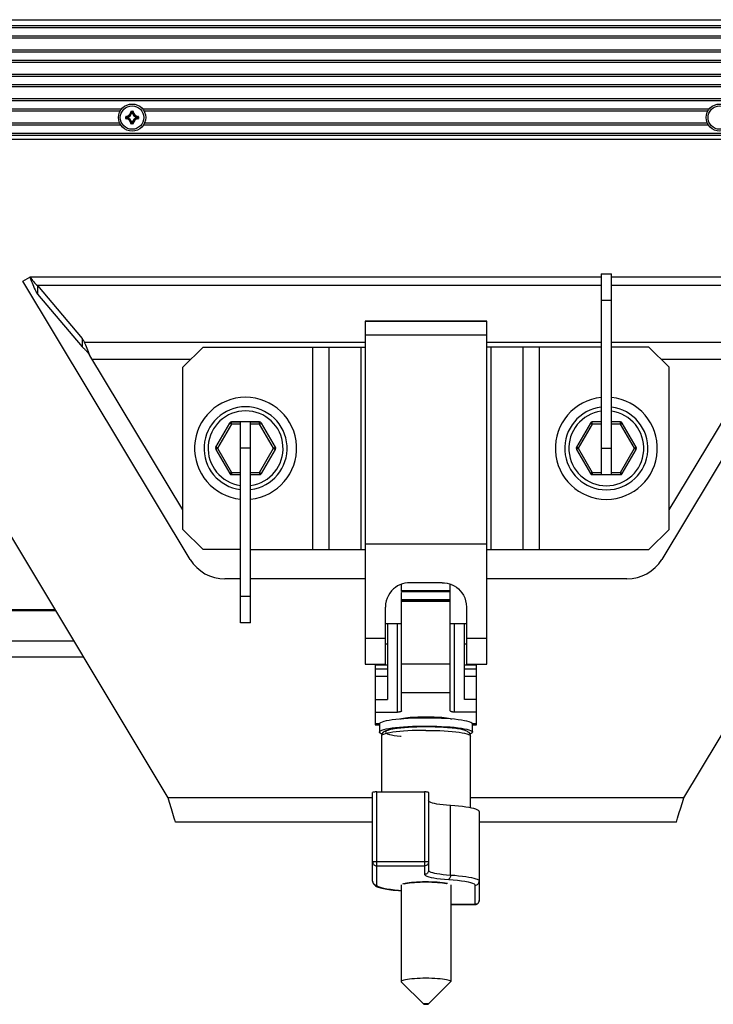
# Model space of a CAD drawing. Extents: x 0 to 420, y 0 to 297.
# Tile 119 of 124: x 333 to 368, y 209 to 257. Entities that reach past the tile are written whole.
import ezdxf

# ---------------------------------------------------------------- set-up
doc = ezdxf.new("R2010")
doc.units = 0
doc.header["$LTSCALE"] = 23.1
doc.layers.get('0').update_dxf_attribs({"linetype": 'CONTINUOUS'})
doc.layers.add('02___PRT_ALL_AXES', color=7, linetype='CONTINUOUS')
doc.layers.add('AXES', color=7, linetype='CONTINUOUS')

msp = doc.modelspace()

# ---------------------------------------------------------------- linework, layer by layer
at = {"color": 7, "linetype": 'CONTINUOUS'}
for p, q in [((303.9598, 257.329624), (402.9598, 257.329624)), ((402.9598, 257.029624), (303.9598, 257.029624)), ((402.9598, 256.929624), (303.9598, 256.929624)), ((303.9598, 256.529624), (402.9598, 256.529624)), ((303.9598, 256.429624), (402.9598, 256.429624)), ((402.9598, 255.829624), (303.9598, 255.829624)), ((402.9598, 255.729624), (303.9598, 255.729624)), ((303.9598, 255.329624), (402.9598, 255.329624)), ((303.9598, 255.229624), (402.9598, 255.229624)), ((402.9598, 254.629624), (303.9598, 254.629624)), ((402.9598, 254.529624), (303.9598, 254.529624)), ((303.9598, 254.129624), (402.9598, 254.129624)), ((303.9598, 254.029624), (402.9598, 254.029624)), ((402.9598, 253.429624), (303.9598, 253.429624)), ((402.9598, 253.329624), (303.9598, 253.329624)), ((338.900432, 252.787686), (338.910385, 252.787275)), ((338.920338, 252.796826), (338.999262, 252.796826)), ((338.920339, 252.806788), (338.920339, 252.796826)), ((338.920339, 252.806788), (338.999262, 252.806788)), ((338.950626, 252.753465), (338.940777, 252.754961)), ((338.950626, 252.753465), (338.950626, 252.763427)), ((338.950626, 252.763427), (338.968975, 252.763427)), ((338.950715, 252.753465), (338.968883, 252.753465)), ((338.968975, 252.753465), (338.968975, 252.763427)), ((338.968975, 252.753465), (338.978824, 252.754961)), ((338.999262, 252.806788), (338.999262, 252.796826)), ((339.019169, 252.787686), (339.009215, 252.787275)), ((338.650637, 252.458163), (338.650637, 252.537086)), ((338.650637, 252.537086), (338.660599, 252.537086)), ((338.650637, 252.458163), (338.660599, 252.458163)), ((338.660599, 252.458162), (338.660599, 252.537086)), ((338.669739, 252.556993), (338.67015, 252.547039)), ((338.669739, 252.438256), (338.67015, 252.448209)), ((338.693997, 252.48845), (338.693997, 252.506799)), ((338.703959, 252.506799), (338.693997, 252.506799)), ((338.703959, 252.48845), (338.693997, 252.48845)), ((338.703959, 252.506799), (338.702464, 252.516648)), ((338.703959, 252.48845), (338.702464, 252.478601)), ((338.703959, 252.488532), (338.703959, 252.506705)), ((339.215642, 252.506799), (339.217137, 252.516648)), ((339.215642, 252.506799), (339.225604, 252.506799)), ((339.215642, 252.506713), (339.215642, 252.48854)), ((339.215642, 252.48845), (339.217137, 252.478601)), ((339.215642, 252.48845), (339.225604, 252.48845)), ((339.225604, 252.506799), (339.225604, 252.48845)), ((339.249862, 252.556993), (339.249451, 252.547039)), ((339.249862, 252.438256), (339.249451, 252.448209)), ((339.259002, 252.537086), (339.259002, 252.458162)), ((339.268964, 252.537086), (339.259002, 252.537086)), ((339.268964, 252.458163), (339.259002, 252.458163)), ((339.268964, 252.537086), (339.268964, 252.458163)), ((338.900432, 252.207563), (338.910385, 252.207974)), ((338.999262, 252.198423), (338.920338, 252.198423)), ((338.920339, 252.188461), (338.920339, 252.198423)), ((338.999262, 252.188461), (338.920339, 252.188461)), ((338.950626, 252.241783), (338.940777, 252.240288)), ((338.950626, 252.241783), (338.950626, 252.231821)), ((338.968975, 252.231821), (338.950626, 252.231821)), ((338.968888, 252.241783), (338.950726, 252.241783)), ((338.968975, 252.241783), (338.968975, 252.231821)), ((338.968975, 252.241783), (338.978824, 252.240288)), ((338.999262, 252.188461), (338.999262, 252.198423)), ((339.019169, 252.207563), (339.009215, 252.207974)), ((303.9598, 251.729624), (402.9598, 251.729624)), ((303.9598, 251.629624), (402.9598, 251.629624)), ((362.1098, 244.790158), (362.1098, 234.873839)), ((362.1098, 244.790158), (362.6098, 244.790158)), ((362.6098, 234.873839), (362.6098, 244.790158)), ((362.1098, 243.490158), (362.6098, 243.490158)), ((356.4598, 242.453128), (350.4598, 242.453128)), ((350.4598, 242.453099), (350.4598, 225.518108)), ((356.4598, 242.43541), (350.4598, 242.43541)), ((356.4598, 225.518108), (356.4598, 242.453099)), ((356.4598, 241.758281), (350.4598, 241.758281)), ((350.4598, 241.397448), (336.611997, 241.397448)), ((362.1098, 241.397448), (356.4598, 241.397448)), ((370.307603, 241.397448), (362.6098, 241.397448)), ((341.4598, 233.127229), (336.875536, 240.748919)), ((365.4598, 233.127229), (370.044065, 240.748919)), ((341.838561, 240.548919), (336.995831, 240.548919)), ((369.923769, 240.548919), (365.081039, 240.548919)), ((343.087557, 236.220158), (343.780378, 237.420158)), ((343.864893, 237.366544), (343.17416, 236.170158)), ((343.864893, 237.366544), (343.778291, 237.416544)), ((343.864893, 237.466478), (343.86698, 237.470158)), ((343.864893, 237.366544), (343.864893, 237.466478)), ((344.3098, 237.466478), (343.864893, 237.466478)), ((344.3098, 237.366544), (343.864893, 237.366544)), ((345.252621, 237.470158), (343.86698, 237.470158)), ((344.3098, 227.550158), (344.3098, 237.466478)), ((344.8098, 227.550158), (344.8098, 237.466478)), ((345.254708, 237.466478), (344.8098, 237.466478)), ((345.254708, 237.366544), (344.8098, 237.366544)), ((345.254708, 237.466478), (345.252621, 237.470158)), ((345.254708, 237.366544), (345.254708, 237.466478)), ((345.254708, 237.366544), (345.34131, 237.416544)), ((345.945441, 236.170158), (345.254708, 237.366544)), ((346.032044, 236.220158), (345.339223, 237.420158)), ((361.580378, 237.420158), (360.887557, 236.220158)), ((361.66698, 237.370158), (360.97416, 236.170158)), ((361.66698, 237.370158), (361.580378, 237.420158)), ((362.1098, 237.470158), (361.66698, 237.470158)), ((361.66698, 237.370158), (361.66698, 237.470158)), ((362.1098, 237.370158), (361.66698, 237.370158)), ((363.052621, 237.470158), (362.6098, 237.470158)), ((363.052621, 237.370158), (362.6098, 237.370158)), ((363.052621, 237.370158), (363.052621, 237.470158)), ((363.052621, 237.370158), (363.139223, 237.420158)), ((363.745441, 236.170158), (363.052621, 237.370158)), ((363.832044, 236.220158), (363.139223, 237.420158)), ((343.17416, 236.170158), (343.087557, 236.220158)), ((343.17416, 236.170158), (343.087557, 236.120158)), ((343.087557, 236.120158), (343.780378, 234.920158)), ((343.17416, 236.170158), (343.86698, 234.970158)), ((344.8098, 236.170158), (344.3098, 236.170158)), ((345.252621, 234.970158), (345.945441, 236.170158)), ((345.339223, 234.920158), (346.032044, 236.120158)), ((345.945441, 236.170158), (346.032044, 236.220158)), ((345.945441, 236.170158), (346.032044, 236.120158)), ((360.97416, 236.170158), (360.887557, 236.220158)), ((360.97416, 236.170158), (360.887557, 236.120158)), ((360.887557, 236.120158), (361.580378, 234.920158)), ((360.97416, 236.170158), (361.664893, 234.973773)), ((362.1098, 236.170158), (362.6098, 236.170158)), ((363.054708, 234.973773), (363.745441, 236.170158)), ((363.139223, 234.920158), (363.832044, 236.120158)), ((363.745441, 236.170158), (363.832044, 236.220158)), ((363.745441, 236.170158), (363.832044, 236.120158)), ((343.86698, 234.970158), (343.780378, 234.920158)), ((343.86698, 234.970158), (343.86698, 234.870158)), ((343.86698, 234.970158), (344.3098, 234.970158)), ((343.86698, 234.870158), (344.3098, 234.870158)), ((344.8098, 234.970158), (345.252621, 234.970158)), ((344.8098, 234.870158), (345.252621, 234.870158)), ((345.252621, 234.970158), (345.252621, 234.870158)), ((345.252621, 234.970158), (345.339223, 234.920158)), ((361.664893, 234.973773), (361.578291, 234.923773)), ((361.664893, 234.973773), (362.1098, 234.973773)), ((361.664893, 234.973773), (361.664893, 234.873839)), ((361.664893, 234.873839), (362.1098, 234.873839)), ((361.664893, 234.873839), (361.66698, 234.870158)), ((361.66698, 234.870158), (363.052621, 234.870158)), ((362.6098, 234.973773), (363.054708, 234.973773)), ((362.6098, 234.873839), (363.054708, 234.873839)), ((363.054708, 234.873839), (363.052621, 234.870158)), ((363.054708, 234.973773), (363.14131, 234.923773)), ((363.054708, 234.973773), (363.054708, 234.873839)), ((356.4598, 231.443616), (350.4598, 231.443616)), ((352.2598, 229.448108), (352.212188, 229.448108)), ((352.2598, 229.095604), (352.2598, 229.465738)), ((354.2598, 229.536416), (352.6598, 229.536416)), ((354.6598, 223.215698), (354.6598, 229.466103)), ((354.70749, 229.448108), (354.6598, 229.448108)), ((352.2598, 229.150561), (354.6598, 229.150561)), ((352.2598, 229.095477), (354.6598, 229.095477)), ((352.2598, 223.215698), (352.2598, 229.060353)), ((344.8098, 228.850158), (344.3098, 228.850158)), ((352.2598, 228.708496), (354.6598, 228.708496)), ((352.2598, 228.697025), (354.6598, 228.697025)), ((352.2598, 228.632356), (354.6598, 228.632356)), ((335.163294, 228.189605), (319.869692, 228.189605)), ((335.187875, 228.148739), (319.893287, 228.148739)), ((351.4598, 225.518108), (351.4598, 228.337026)), ((355.4598, 228.337026), (355.4598, 225.518108)), ((344.8098, 227.550158), (344.3098, 227.550158)), ((352.2598, 227.508108), (351.4598, 227.508108)), ((351.5598, 227.508108), (351.5598, 223.771744)), ((352.0598, 223.147943), (352.0598, 227.508108)), ((355.4598, 227.508108), (354.6598, 227.508108)), ((354.8598, 227.508108), (354.8598, 223.147943)), ((355.3598, 223.771744), (355.3598, 227.508108)), ((336.090089, 226.648739), (320.759312, 226.648739)), ((350.4598, 226.797379), (351.4598, 226.797379)), ((351.5598, 226.508108), (351.4598, 226.508108)), ((355.4598, 226.508108), (355.3598, 226.508108)), ((355.4598, 226.797379), (356.4598, 226.797379)), ((326.5598, 225.882087), (336.551212, 225.882087)), ((350.4598, 225.518108), (351.4598, 225.518108)), ((350.9598, 225.476637), (351.5598, 225.476637)), ((350.9598, 225.476543), (350.9598, 222.516122)), ((351.5598, 225.267016), (350.9598, 225.267016)), ((354.6598, 225.508069), (352.2598, 225.508069)), ((355.3598, 225.476637), (355.9598, 225.476637)), ((355.9598, 225.267016), (355.3598, 225.267016)), ((355.4598, 225.518108), (356.4598, 225.518108)), ((355.9598, 222.516122), (355.9598, 225.476543)), ((350.9598, 224.917835), (351.5598, 224.917835)), ((355.3598, 224.917835), (355.9598, 224.917835)), ((354.6598, 224.09322), (352.2598, 224.09322)), ((350.9598, 223.771744), (351.5598, 223.771744)), ((355.9598, 223.771744), (355.3598, 223.771744)), ((350.9598, 223.147943), (352.0598, 223.147943)), ((355.9598, 223.147943), (354.8598, 223.147943)), ((353.0598, 222.90765), (353.8598, 222.90765)), ((355.048083, 222.773129), (354.864734, 222.793569)), ((350.9598, 222.579935), (351.169824, 222.579935)), ((350.9598, 222.516107), (351.159824, 222.516107)), ((351.1598, 222.556921), (351.1598, 222.160314)), ((352.149952, 222.406032), (352.353923, 222.42242)), ((353.275247, 222.458278), (353.51601, 222.459141)), ((353.51601, 222.459141), (353.758728, 222.456707)), ((355.752847, 222.579935), (355.9598, 222.579935)), ((355.7598, 222.160314), (355.7598, 222.556921)), ((355.7598, 222.516107), (355.9598, 222.516107)), ((352.233422, 214.625731), (352.233422, 209.848916)), ((352.359157, 214.674163), (352.302794, 214.656199)), ((353.591743, 214.763247), (353.441526, 214.764095)), ((354.26881, 214.723632), (354.372983, 214.710092)), ((354.378443, 214.710541), (354.268979, 214.724639)), ((354.309195, 214.718766), (354.332806, 214.7161)), ((354.408935, 214.704514), (354.309195, 214.718766)), ((354.332806, 214.7161), (354.355893, 214.713358)), ((354.355893, 214.713358), (354.378443, 214.710541)), ((354.493473, 214.689167), (354.408935, 214.704514)), ((354.516033, 214.683799), (354.493473, 214.689167)), ((354.686179, 214.625731), (354.686179, 209.848916)), ((352.233422, 209.848916), (352.244003, 209.828023)), ((353.354339, 208.736604), (352.244003, 209.828023)), ((353.565261, 208.736604), (354.675598, 209.828023)), ((354.545705, 209.922989), (354.46909, 209.939461)), ((354.606484, 209.905437), (354.545705, 209.922989)), ((354.650543, 209.887061), (354.606484, 209.905437)), ((354.677237, 209.868129), (354.650543, 209.887061)), ((354.675598, 209.828023), (354.686179, 209.848916)), ((354.686179, 209.848916), (354.677237, 209.868129)), ((353.353422, 208.738416), (353.354469, 208.736606)), ((353.48347, 208.751896), (353.4598, 208.752229)), ((353.565132, 208.736606), (353.566179, 208.738416))]:
    msp.add_line(p, q, dxfattribs=at)
at = {"color": 3, "linetype": 'CONTINUOUS'}
for p, q in [((342.4598, 241.170158), (341.4598, 240.170158)), ((342.4598, 241.170158), (350.4598, 241.170158)), ((347.8798, 231.170158), (347.8798, 241.170158)), ((348.6598, 241.170158), (348.6598, 231.170158)), ((350.2398, 241.170158), (350.2398, 231.170158)), ((362.1098, 241.170158), (356.4598, 241.170158)), ((356.6798, 231.170158), (356.6798, 241.170158)), ((358.2598, 231.170158), (358.2598, 241.170158)), ((359.0398, 241.170158), (359.0398, 231.170158)), ((364.4598, 241.170158), (362.6098, 241.170158)), ((365.4598, 240.170158), (364.4598, 241.170158)), ((341.4598, 232.170158), (341.4598, 240.170158)), ((365.4598, 232.170158), (365.4598, 240.170158)), ((341.4598, 232.170158), (342.4598, 231.170158)), ((364.4598, 231.170158), (365.4598, 232.170158)), ((344.3098, 231.170158), (342.4598, 231.170158)), ((344.8098, 231.170158), (350.4598, 231.170158)), ((356.4598, 231.170158), (364.4598, 231.170158)), ((352.2598, 222.824931), (352.2598, 222.811468)), ((353.4598, 222.855542), (353.4598, 222.90765)), ((354.6598, 222.811887), (354.6598, 222.825024)), ((353.4598, 222.420252), (353.234388, 222.418579)), ((353.379983, 222.421744), (353.241206, 222.420411)), ((353.4598, 222.421948), (353.379983, 222.421744)), ((353.534413, 222.421769), (353.4598, 222.421948)), ((354.752726, 222.361504), (354.652871, 222.371541)), ((351.2598, 221.962011), (351.259802, 221.961659)), ((351.2598, 221.962011), (351.2598, 219.209325)), ((355.6598, 221.962011), (355.659799, 221.961655)), ((355.6598, 218.421268), (355.6598, 221.962011)), ((351.0298, 219.209325), (353.3898, 219.209325)), ((351.0298, 214.605604), (351.0298, 219.209325)), ((353.3898, 219.209325), (353.3898, 215.1399)), ((350.8298, 214.803907), (350.8298, 219.183332)), ((353.5898, 219.183332), (353.5898, 215.338204)), ((354.669714, 215.107406), (354.669714, 218.538059)), ((356.0898, 218.23456), (356.0898, 213.855135)), ((351.0298, 215.778673), (353.3898, 215.778673)), ((351.0298, 215.554375), (353.3898, 215.554375)), ((350.8298, 214.803907), (350.829821, 214.80104)), ((355.8898, 213.655135), (355.8898, 214.605604)), ((354.686179, 213.656832), (355.8898, 213.656832)), ((355.890841, 213.655138), (354.686179, 213.655135))]:
    msp.add_line(p, q, dxfattribs=at)
at = {"color": 7, "linetype": 'CONTINUOUS'}
for points in [[(338.920339, 252.806788), (338.917245, 252.806541), (338.914301, 252.805855), (338.911476, 252.804712), (338.908864, 252.803164), (338.906536, 252.801245), (338.904523, 252.798998), (338.902871, 252.796454), (338.901613, 252.793681), (338.900805, 252.790768), (338.900429, 252.787686)], [(338.910385, 252.787275), (338.910636, 252.789192), (338.911246, 252.791008), (338.912184, 252.792658), (338.913416, 252.79409), (338.914898, 252.795258), (338.916583, 252.796124), (338.918419, 252.796655), (338.920339, 252.796826)], [(338.910385, 252.787276), (338.915496, 252.782102), (338.920586, 252.776842), (338.925654, 252.771503), (338.930706, 252.766079), (338.935747, 252.760562), (338.940777, 252.75496)], [(338.920338, 252.796826), (338.925439, 252.791458), (338.930516, 252.786012), (338.935568, 252.780491), (338.940601, 252.774889), (338.945621, 252.7692), (338.950626, 252.763427)], [(338.940777, 252.754961), (338.941202, 252.756668), (338.941933, 252.758291), (338.942947, 252.759771), (338.944201, 252.761042), (338.94565, 252.762066), (338.947226, 252.762809), (338.948888, 252.763262), (338.950626, 252.763427)], [(338.999262, 252.796826), (338.994162, 252.791458), (338.989085, 252.786012), (338.984033, 252.780491), (338.979, 252.774889), (338.97398, 252.7692), (338.968975, 252.763427)], [(338.968975, 252.763427), (338.970728, 252.763261), (338.972426, 252.762789), (338.974017, 252.762027), (338.975451, 252.760999), (338.976683, 252.759736), (338.977675, 252.758277), (338.978396, 252.756669), (338.978824, 252.754961)], [(339.009215, 252.787276), (339.004104, 252.782102), (338.999015, 252.776841), (338.993947, 252.771503), (338.988895, 252.766079), (338.983854, 252.760562), (338.978824, 252.75496)], [(339.019172, 252.787686), (339.018796, 252.790767), (339.017988, 252.79368), (339.016729, 252.796455), (339.015075, 252.799002), (339.013061, 252.801249), (339.010732, 252.803167), (339.008123, 252.804713), (339.005301, 252.805855), (339.002357, 252.80654), (338.999262, 252.806788)], [(338.999262, 252.796826), (339.001188, 252.796654), (339.003028, 252.79612), (339.004716, 252.79525), (339.006198, 252.794078), (339.007427, 252.792644), (339.00836, 252.790996), (339.008966, 252.789185), (339.009215, 252.787275)], [(338.669739, 252.556994), (338.666657, 252.55662), (338.663744, 252.555812), (338.660969, 252.554553), (338.658423, 252.552898), (338.656176, 252.550885), (338.654258, 252.548556), (338.652712, 252.545947), (338.65157, 252.543125), (338.650884, 252.540181), (338.650637, 252.537086)], [(338.650637, 252.458163), (338.650883, 252.455068), (338.651569, 252.452125), (338.652713, 252.4493), (338.65426, 252.446688), (338.656179, 252.44436), (338.658427, 252.442347), (338.660971, 252.440695), (338.663744, 252.439437), (338.666656, 252.438629), (338.669739, 252.438253)], [(338.660599, 252.537086), (338.660771, 252.539012), (338.661305, 252.540852), (338.662175, 252.54254), (338.663347, 252.544022), (338.664781, 252.54525), (338.666428, 252.546184), (338.66824, 252.54679), (338.67015, 252.547039)], [(338.660599, 252.537086), (338.665967, 252.531986), (338.671413, 252.526908), (338.676934, 252.521857), (338.682536, 252.516824), (338.688224, 252.511804), (338.693997, 252.506799)], [(338.660599, 252.458162), (338.665967, 252.463263), (338.671413, 252.46834), (338.676934, 252.473392), (338.682536, 252.478424), (338.688224, 252.483444), (338.693997, 252.48845)], [(338.67015, 252.448209), (338.668233, 252.44846), (338.666417, 252.44907), (338.664767, 252.450008), (338.663334, 252.45124), (338.662166, 252.452722), (338.661301, 252.454407), (338.66077, 252.456243), (338.660599, 252.458163)], [(338.670149, 252.547039), (338.675322, 252.541928), (338.680583, 252.536839), (338.685922, 252.531771), (338.691346, 252.526719), (338.696863, 252.521678), (338.702465, 252.516648)], [(338.670149, 252.448209), (338.675322, 252.45332), (338.680583, 252.45841), (338.685922, 252.463477), (338.691346, 252.468529), (338.696863, 252.47357), (338.702465, 252.4786)], [(338.693997, 252.506799), (338.694163, 252.508537), (338.694616, 252.510198), (338.695359, 252.511775), (338.696383, 252.513224), (338.697654, 252.514478), (338.699133, 252.515491), (338.700756, 252.516223), (338.702464, 252.516648)], [(338.702464, 252.478601), (338.700756, 252.479026), (338.699133, 252.479757), (338.697654, 252.480771), (338.696383, 252.482025), (338.695359, 252.483474), (338.694616, 252.48505), (338.694163, 252.486712), (338.693997, 252.48845)], [(339.249452, 252.547039), (339.244278, 252.541928), (339.239018, 252.536839), (339.233679, 252.531771), (339.228255, 252.526719), (339.222738, 252.521678), (339.217136, 252.516648)], [(339.249452, 252.448209), (339.244278, 252.45332), (339.239018, 252.45841), (339.233679, 252.463477), (339.228255, 252.468529), (339.222738, 252.47357), (339.217136, 252.4786)], [(339.217137, 252.516648), (339.218845, 252.51622), (339.220453, 252.515499), (339.221912, 252.514507), (339.223175, 252.513275), (339.224203, 252.511841), (339.224965, 252.51025), (339.225437, 252.508552), (339.225604, 252.506799)], [(339.225604, 252.48845), (339.225438, 252.486712), (339.224985, 252.48505), (339.224242, 252.483474), (339.223218, 252.482025), (339.221947, 252.480771), (339.220467, 252.479757), (339.218844, 252.479026), (339.217137, 252.478601)], [(339.259002, 252.537086), (339.253634, 252.531986), (339.248188, 252.526908), (339.242667, 252.521857), (339.237065, 252.516824), (339.231376, 252.511804), (339.225604, 252.506799)], [(339.259002, 252.458162), (339.253634, 252.463263), (339.248188, 252.46834), (339.242667, 252.473392), (339.237065, 252.478424), (339.231376, 252.483445), (339.225604, 252.48845)], [(339.249451, 252.547039), (339.251368, 252.546788), (339.253184, 252.546179), (339.254834, 252.545241), (339.256266, 252.544009), (339.257435, 252.542527), (339.2583, 252.540842), (339.258831, 252.539006), (339.259002, 252.537086)], [(339.259002, 252.458163), (339.25883, 252.456237), (339.258296, 252.454397), (339.257426, 252.452709), (339.256254, 252.451226), (339.25482, 252.449998), (339.253172, 252.449064), (339.251361, 252.448459), (339.249451, 252.448209)], [(339.268964, 252.537086), (339.268717, 252.54018), (339.268031, 252.543124), (339.266888, 252.545948), (339.26534, 252.54856), (339.263421, 252.550889), (339.261174, 252.552901), (339.258631, 252.554554), (339.255857, 252.555812), (339.252941, 252.556619), (339.249852, 252.556995)], [(339.249862, 252.438253), (339.252943, 252.438629), (339.255857, 252.439436), (339.258632, 252.440696), (339.261178, 252.44235), (339.263425, 252.444364), (339.265343, 252.446692), (339.266889, 252.449302), (339.268031, 252.452124), (339.268717, 252.455067), (339.268964, 252.458163)], [(338.900429, 252.207575), (338.900805, 252.204486), (338.901613, 252.201568), (338.902872, 252.198792), (338.904526, 252.196247), (338.90654, 252.194), (338.908868, 252.192081), (338.911478, 252.190536), (338.9143, 252.189394), (338.917243, 252.188708), (338.920339, 252.188461)], [(338.910385, 252.207973), (338.915496, 252.213146), (338.920586, 252.218407), (338.925654, 252.223746), (338.930706, 252.22917), (338.935747, 252.234686), (338.940777, 252.240288)], [(338.920339, 252.198423), (338.918413, 252.198595), (338.916573, 252.199129), (338.914885, 252.199998), (338.913403, 252.201171), (338.912174, 252.202604), (338.911241, 252.204252), (338.910635, 252.206064), (338.910385, 252.207974)], [(338.920338, 252.198423), (338.925439, 252.203791), (338.930516, 252.209236), (338.935568, 252.214758), (338.940601, 252.22036), (338.945621, 252.226048), (338.950626, 252.231821)], [(338.950626, 252.231821), (338.948888, 252.231986), (338.947226, 252.23244), (338.94565, 252.233183), (338.944201, 252.234207), (338.942947, 252.235477), (338.941933, 252.236957), (338.941202, 252.23858), (338.940777, 252.240288)], [(338.978824, 252.240288), (338.978399, 252.23858), (338.977667, 252.236957), (338.976654, 252.235477), (338.9754, 252.234207), (338.973951, 252.233183), (338.972374, 252.23244), (338.970713, 252.231986), (338.968975, 252.231821)], [(338.999262, 252.198423), (338.994162, 252.203791), (338.989085, 252.209236), (338.984033, 252.214758), (338.979, 252.22036), (338.97398, 252.226048), (338.968975, 252.231821)], [(339.009215, 252.207973), (339.004104, 252.213146), (338.999015, 252.218407), (338.993947, 252.223746), (338.988895, 252.22917), (338.983854, 252.234686), (338.978824, 252.240288)], [(339.009215, 252.207974), (339.008964, 252.206057), (339.008355, 252.204241), (339.007417, 252.202591), (339.006185, 252.201158), (339.004703, 252.19999), (339.003018, 252.199125), (339.001182, 252.198594), (338.999262, 252.198423)], [(338.999262, 252.188461), (339.002356, 252.188707), (339.0053, 252.189393), (339.008124, 252.190537), (339.010736, 252.192084), (339.013065, 252.194003), (339.015078, 252.196251), (339.01673, 252.198794), (339.017988, 252.201567), (339.018795, 252.204484), (339.019171, 252.207572)], [(336.501876, 241.597448), (336.520542, 241.564189), (336.539108, 241.530908), (336.557594, 241.497613), (336.575934, 241.464281), (336.594061, 241.43089), (336.611997, 241.397448)], [(336.501876, 241.173184), (336.523789, 241.15367), (336.545575, 241.134104), (336.567261, 241.114503), (336.588771, 241.094817), (336.610056, 241.075008), (336.631068, 241.055051), (336.651757, 241.034914), (336.67208, 241.014574), (336.691973, 240.993993), (336.711457, 240.973184)], [(336.875536, 240.748919), (336.844062, 240.839356), (336.812209, 240.928149), (336.779998, 241.014758), (336.747363, 241.098689), (336.71424, 241.179495), (336.680643, 241.256568), (336.646561, 241.329352), (336.611997, 241.397448)], [(336.711457, 240.973184), (336.740057, 240.940499), (336.768156, 240.905629), (336.795753, 240.868724), (336.822849, 240.830099), (336.849444, 240.790099), (336.875536, 240.748919)], [(343.864893, 237.466478), (343.847527, 237.464972), (343.830688, 237.460474), (343.814889, 237.453118), (343.800609, 237.443131), (343.788285, 237.430814), (343.778291, 237.416544)], [(345.34131, 237.416544), (345.331317, 237.430813), (345.318993, 237.443129), (345.304714, 237.453117), (345.288914, 237.460473), (345.272075, 237.464972), (345.254708, 237.466478)], [(361.578291, 234.923773), (361.588284, 234.909504), (361.600608, 234.897188), (361.614887, 234.8872), (361.630686, 234.879844), (361.647526, 234.875345), (361.664893, 234.873839)], [(363.054708, 234.873839), (363.072074, 234.875344), (363.088912, 234.879843), (363.104712, 234.887198), (363.118992, 234.897186), (363.131316, 234.909503), (363.14131, 234.923773)], [(352.6598, 229.536416), (352.543424, 229.531489), (352.424426, 229.513053), (352.300728, 229.480893), (352.178562, 229.435657), (352.063657, 229.377692), (351.955441, 229.307686), (351.855292, 229.227089), (351.763096, 229.13396), (351.677961, 229.025928), (351.603591, 228.905732), (351.542852, 228.774552), (351.497357, 228.634692), (351.469994, 228.489187), (351.4598, 228.337026)], [(354.2598, 229.536416), (354.37998, 229.530582), (354.501884, 229.511714), (354.625147, 229.479179), (354.744991, 229.433958), (354.856649, 229.377485), (354.961398, 229.309899), (355.05826, 229.23242), (355.148668, 229.142755), (355.233371, 229.038021), (355.308482, 228.919961), (355.371208, 228.789144), (355.418966, 228.647262), (355.44924, 228.496487), (355.4598, 228.337026)], [(352.2598, 223.215698), (352.258366, 223.207345), (352.254203, 223.199543), (352.24754, 223.192059), (352.238657, 223.18505), (352.227861, 223.178658), (352.215497, 223.172862), (352.201955, 223.167772), (352.187499, 223.163318), (352.172423, 223.159516), (352.156871, 223.156314), (352.140954, 223.153668), (352.124824, 223.151556), (352.108612, 223.149947), (352.092351, 223.148829), (352.076026, 223.148148), (352.0598, 223.147943)], [(354.8598, 223.147943), (354.843548, 223.148149), (354.827201, 223.148832), (354.810921, 223.149954), (354.794701, 223.151565), (354.778589, 223.153675), (354.762693, 223.156321), (354.747145, 223.159524), (354.732069, 223.163327), (354.717616, 223.167782), (354.704075, 223.172873), (354.691713, 223.178673), (354.68092, 223.185066), (354.672043, 223.192076), (354.665387, 223.199558), (354.661232, 223.207354), (354.6598, 223.215698)], [(352.157259, 222.803297), (351.967751, 222.784414), (351.793479, 222.762942), (351.636835, 222.739192), (351.500171, 222.71338), (351.38475, 222.685855), (351.29245, 222.656927), (351.223771, 222.626929), (351.179833, 222.596192), (351.160656, 222.565046), (351.159824, 222.556921)], [(353.758728, 222.853314), (353.517061, 222.855741), (353.277483, 222.854909), (353.038693, 222.850782), (352.804592, 222.843463), (352.577744, 222.832971), (352.360868, 222.819521), (352.157259, 222.803297)], [(352.197915, 222.806537), (352.267444, 222.827203), (352.35486, 222.847255), (352.454549, 222.865006), (352.564302, 222.880054), (352.681288, 222.89195), (352.804043, 222.900616), (352.930987, 222.905845), (353.0598, 222.90765)], [(354.864734, 222.793569), (354.66555, 222.81148), (354.452754, 222.826538), (354.228993, 222.838637), (353.998074, 222.847536), (353.758728, 222.853314)], [(353.8598, 222.90765), (353.989677, 222.905816), (354.11782, 222.900488), (354.242083, 222.891618), (354.36004, 222.879492), (354.469403, 222.86433), (354.56831, 222.846528), (354.655199, 222.826405), (354.721767, 222.806425)], [(355.759777, 222.556921), (355.75282, 222.580025), (355.721846, 222.610999), (355.665951, 222.641388), (355.586167, 222.67086), (355.482949, 222.699074), (355.357956, 222.72573), (355.212665, 222.750462), (355.048083, 222.773129)], [(351.159831, 222.160314), (351.160484, 222.167572), (351.178984, 222.198743), (351.222219, 222.229479), (351.290062, 222.259447), (351.381413, 222.288337), (351.495682, 222.315827), (351.631215, 222.341631), (351.786896, 222.365434), (351.960525, 222.387003), (352.149952, 222.406032)], [(351.295807, 222.060293), (351.256111, 222.074783), (351.199172, 222.105244), (351.167357, 222.136288), (351.159831, 222.160314)], [(352.353923, 222.42242), (352.571612, 222.436029), (352.799584, 222.446662), (353.035052, 222.454083), (353.275247, 222.458278)], [(353.758728, 222.456707), (353.997045, 222.450957), (354.226878, 222.442127), (354.449418, 222.430141), (354.659845, 222.415316)], [(354.659845, 222.415316), (354.859473, 222.397491), (355.042351, 222.377231), (355.206909, 222.354735), (355.352568, 222.330142), (355.478375, 222.303558), (355.582628, 222.275363), (355.663489, 222.245845), (355.720429, 222.215384), (355.752244, 222.184341), (355.75977, 222.160314)], [(355.75977, 222.160314), (355.759117, 222.153056), (355.740617, 222.121886), (355.697382, 222.091149)], [(355.697382, 222.091149), (355.629539, 222.061182), (355.628433, 222.060832)], [(352.520757, 214.706822), (352.432292, 214.691119), (352.359157, 214.674163)], [(352.379544, 214.678634), (352.45576, 214.69502), (352.546617, 214.710092), (352.650791, 214.723632), (352.766761, 214.73544), (352.892838, 214.745346)], [(353.000492, 214.752416), (352.865218, 214.74397), (352.739002, 214.733464), (352.623636, 214.720999), (352.520757, 214.706822)], [(352.892838, 214.745346), (353.027182, 214.753204), (353.167835, 214.758901), (353.312746, 214.762352), (353.4598, 214.763508)], [(353.441526, 214.764095), (353.291205, 214.762576), (353.143408, 214.758639), (353.000492, 214.752416)], [(353.4598, 214.763508), (353.606855, 214.762352), (353.751765, 214.758901), (353.892418, 214.753204), (354.026763, 214.745346), (354.152839, 214.73544), (354.26881, 214.723632)], [(354.268979, 214.724639), (354.149689, 214.73666), (354.019479, 214.74665), (353.881628, 214.754472), (353.738715, 214.760015), (353.591743, 214.763247)], [(354.372983, 214.710092), (354.463841, 214.69502), (354.477979, 214.69198)], [(353.607624, 210.007145), (353.4598, 210.008307), (353.311977, 210.007145), (353.166309, 210.003676), (353.02492, 209.99795), (352.889874, 209.99005), (352.763138, 209.980093), (352.646561, 209.968222), (352.541843, 209.954612), (352.45051, 209.939461), (352.373896, 209.922989), (352.313116, 209.905437)], [(354.029727, 209.99005), (353.89468, 209.99795), (353.753292, 210.003676), (353.607624, 210.007145)], [(354.46909, 209.939461), (354.377758, 209.954612), (354.27304, 209.968222), (354.156463, 209.980093), (354.029727, 209.99005)], [(352.313116, 209.905437), (352.269058, 209.887061), (352.242363, 209.868129), (352.233422, 209.848916)], [(353.363959, 208.744416), (353.356317, 208.741565), (353.353422, 208.738416)], [(353.354469, 208.736606), (353.356317, 208.735268), (353.363959, 208.732417)], [(353.4598, 208.752229), (353.436131, 208.751896), (353.413691, 208.750861), (353.393479, 208.749226), (353.376711, 208.747029), (353.363959, 208.744416)], [(353.363959, 208.732417), (353.376711, 208.729803), (353.393479, 208.727606), (353.413691, 208.725971), (353.436131, 208.724937), (353.4598, 208.724603), (353.48347, 208.724937), (353.50591, 208.725971), (353.526122, 208.727606), (353.542889, 208.729803), (353.555642, 208.732417)], [(353.555642, 208.744416), (353.542889, 208.747029), (353.526122, 208.749226), (353.50591, 208.750861), (353.48347, 208.751896)], [(353.566179, 208.738416), (353.563283, 208.741565), (353.555642, 208.744416)], [(353.555642, 208.732417), (353.563283, 208.735268), (353.565132, 208.736606)]]:
    msp.add_lwpolyline(points, dxfattribs=at)
at = {"color": 3, "linetype": 'CONTINUOUS'}
for points in [[(352.3598, 222.209634), (352.166673, 222.193334), (351.987713, 222.174499), (351.824882, 222.153336), (351.679963, 222.130077), (351.554544, 222.104976), (351.45, 222.078309), (351.367476, 222.050368), (351.307876, 222.021459), (351.271852, 221.991898), (351.2598, 221.962011)], [(353.241206, 222.420411), (353.104935, 222.417878), (352.971767, 222.414196), (352.842237, 222.409421), (352.716827, 222.403612), (352.595968, 222.396832), (352.480027, 222.389143), (352.369339, 222.380611), (352.264115, 222.371295), (352.164513, 222.361251), (352.070734, 222.350542), (351.9829, 222.339225), (351.901077, 222.327353), (351.825299, 222.314975), (351.755446, 222.302115), (351.691418, 222.288792), (351.632878, 222.274962), (351.579601, 222.260577), (351.530923, 222.245417), (351.486414, 222.229226), (351.445132, 222.211379), (351.406463, 222.191044), (351.369518, 222.166654), (351.333674, 222.135538), (351.301485, 222.096328), (351.275495, 222.046442), (351.261495, 221.990112), (351.259802, 221.961659)], [(353.234388, 222.418579), (353.014581, 222.413729), (352.79902, 222.405636), (352.591781, 222.394494), (352.395694, 222.380382), (352.213128, 222.363573), (352.047075, 222.344311), (351.898495, 222.322765), (351.768702, 222.299053), (351.659629, 222.273571), (351.573443, 222.246626), (351.510747, 222.218607), (351.472905, 222.189885), (351.459811, 222.160815), (351.472018, 222.131758), (351.50892, 222.103063), (351.570493, 222.075085), (351.655543, 222.048161), (351.763512, 222.022645), (351.892462, 221.998848), (352.040735, 221.977147), (352.206933, 221.9577), (352.233422, 221.955243)], [(353.4598, 222.247942), (353.229838, 222.246375), (353.002395, 222.241693), (352.779963, 222.233947), (352.56498, 222.223222), (352.3598, 222.209634)], [(354.663546, 222.367485), (354.529441, 222.379924), (354.332346, 222.394209), (354.123814, 222.405485), (353.906931, 222.413672), (353.68608, 222.418572), (353.4598, 222.420252)], [(353.4598, 222.247942), (353.689763, 222.246375), (353.917206, 222.241693), (354.139638, 222.233947), (354.354621, 222.223222), (354.5598, 222.209634)], [(354.652871, 222.371541), (354.547382, 222.380848), (354.43642, 222.389368), (354.320196, 222.397042), (354.199047, 222.403803), (354.073342, 222.409587), (353.943515, 222.414334), (353.810048, 222.417984), (353.673481, 222.420479), (353.534413, 222.421769)], [(354.5598, 222.209634), (354.752928, 222.193334), (354.931888, 222.174499), (355.094719, 222.153336), (355.239638, 222.130077), (355.365056, 222.104976), (355.4696, 222.078309), (355.552125, 222.050368), (355.611725, 222.021459), (355.647749, 221.991898), (355.6598, 221.962011)], [(355.659799, 221.961655), (355.658076, 221.990359), (355.643985, 222.046757), (355.617893, 222.096659), (355.585626, 222.135842), (355.549724, 222.166922), (355.51272, 222.191288), (355.473984, 222.211609), (355.432609, 222.229453), (355.387987, 222.245649), (355.339182, 222.260814), (355.285762, 222.275204), (355.227063, 222.28904), (355.162862, 222.302367), (355.092822, 222.315231), (355.016844, 222.327611), (354.934808, 222.339484), (354.846746, 222.350799), (354.752726, 222.361504)], [(351.0298, 219.209325), (350.989632, 219.208769), (350.952672, 219.207314), (350.918401, 219.204909), (350.888382, 219.201712), (350.863777, 219.19781), (350.845273, 219.193356), (350.834082, 219.188552), (350.8298, 219.183332)], [(353.5898, 219.183332), (353.585518, 219.188552), (353.574327, 219.193356), (353.555824, 219.19781), (353.531219, 219.201712), (353.5012, 219.204909), (353.466929, 219.207314), (353.429969, 219.208769), (353.3898, 219.209325)], [(354.669714, 218.538059), (354.48014, 218.552621), (354.306044, 218.569535), (354.146579, 218.58892), (354.004284, 218.610416), (353.881047, 218.633803), (353.777974, 218.658784), (353.696587, 218.685093), (353.637524, 218.712412), (353.602071, 218.740282), (353.5898, 218.768856)], [(356.0898, 218.23456), (356.078682, 218.265824), (356.046187, 218.296551), (355.992034, 218.326861), (355.917064, 218.356394), (355.821688, 218.3849), (355.706912, 218.412164), (355.573457, 218.437952), (355.422592, 218.462073), (355.255323, 218.484312), (355.073163, 218.504506), (354.878191, 218.522392), (354.669714, 218.538059)], [(350.8298, 215.752679), (350.833643, 215.75775), (350.845024, 215.762626), (350.863506, 215.76712), (350.888379, 215.771059), (350.918686, 215.774292), (350.953264, 215.776694), (350.990782, 215.778173), (351.0298, 215.778673)], [(350.8298, 215.752679), (350.833643, 215.713992), (350.845024, 215.676792), (350.863506, 215.642507), (350.888379, 215.612457), (350.918686, 215.587796), (350.953264, 215.56947), (350.990782, 215.558186), (351.0298, 215.554375)], [(353.3898, 215.778673), (353.428818, 215.778173), (353.466337, 215.776694), (353.500914, 215.774292), (353.531222, 215.771059), (353.556094, 215.76712), (353.574576, 215.762626), (353.585957, 215.75775), (353.5898, 215.752679)], [(353.5898, 215.752679), (353.585957, 215.713992), (353.574576, 215.676792), (353.556094, 215.642507), (353.531222, 215.612457), (353.500914, 215.587796), (353.466337, 215.56947), (353.428818, 215.558186), (353.3898, 215.554375)], [(353.5898, 215.338204), (353.585957, 215.299517), (353.574576, 215.262316), (353.556094, 215.228032), (353.531222, 215.197982), (353.500914, 215.17332), (353.466337, 215.154995), (353.428818, 215.14371), (353.3898, 215.1399)], [(353.5898, 215.338204), (353.60173, 215.309855), (353.637375, 215.281845), (353.696311, 215.254508), (353.777835, 215.228168), (353.880974, 215.203142), (354.004499, 215.179726), (354.146934, 215.158201), (354.306582, 215.138823), (354.481538, 215.121824), (354.669714, 215.107406)], [(353.3898, 215.1399), (353.403301, 215.108466), (353.442302, 215.077808), (353.507278, 215.047756), (353.596809, 215.018815), (353.710195, 214.991336), (353.845758, 214.965611), (354.002283, 214.941966), (354.17769, 214.920644), (354.369187, 214.90204)], [(354.369187, 214.90204), (354.808038, 214.868329), (355.019565, 214.847779), (355.213315, 214.824227), (355.386203, 214.798109), (355.535936, 214.769693), (355.66117, 214.739342), (355.760055, 214.707376), (355.831816, 214.674183), (355.874891, 214.640321), (355.8898, 214.605604)], [(354.669714, 215.107406), (354.667946, 215.068275), (354.66271, 215.029762), (354.654208, 214.993345), (354.642765, 214.960424), (354.628823, 214.932265), (354.612916, 214.90995), (354.595655, 214.894336), (354.577705, 214.886023)], [(354.669714, 215.107406), (354.877054, 215.091849), (355.072649, 215.073905), (355.25488, 215.053724), (355.422235, 215.031473), (355.573328, 215.007336), (355.706907, 214.981514), (355.821864, 214.95422), (355.917248, 214.92568), (355.992268, 214.896131), (356.046303, 214.865817), (356.078903, 214.834991), (356.0898, 214.803907)], [(350.829821, 214.80104), (350.833643, 214.76522), (350.845024, 214.72802), (350.863506, 214.693736), (350.888379, 214.663685), (350.918686, 214.639024), (350.953264, 214.620699), (350.990782, 214.609414), (351.0298, 214.605604)], [(350.829821, 214.80104), (350.830313, 214.788252), (350.841244, 214.730362), (350.865075, 214.67743), (350.897867, 214.633122), (350.934067, 214.598896), (350.972954, 214.571102), (351.014186, 214.547753), (351.058576, 214.527153), (351.107399, 214.508142), (351.16126, 214.49024), (351.221083, 214.473045), (351.28739, 214.456409), (351.360866, 214.440207), (351.44186, 214.424439), (351.530781, 214.40911), (351.627866, 214.394274), (351.733327, 214.379992), (351.847305, 214.366345), (351.969889, 214.353419), (352.101051, 214.341317), (352.233422, 214.330728)], [(352.233422, 214.333517), (352.111563, 214.342878), (351.900036, 214.363428), (351.706286, 214.386981), (351.533398, 214.413099), (351.383665, 214.441514), (351.258431, 214.471865), (351.159546, 214.503831), (351.087784, 214.537024), (351.044709, 214.570886), (351.0298, 214.605604)], [(355.8898, 214.605604), (355.928818, 214.609414), (355.966337, 214.620699), (356.000914, 214.639024), (356.031222, 214.663685), (356.056094, 214.693736), (356.074576, 214.72802), (356.085957, 214.76522), (356.0898, 214.803907)], [(356.0898, 213.855127), (356.085957, 213.816448), (356.074576, 213.779248), (356.056094, 213.744964), (356.031222, 213.714914), (356.000914, 213.690252), (355.966337, 213.671927), (355.928818, 213.660642), (355.8898, 213.656832)], [(355.890841, 213.655138), (355.898104, 213.655308), (355.905888, 213.655784), (355.913653, 213.656563), (355.921721, 213.657699), (355.929671, 213.65915), (355.937651, 213.660944), (355.945681, 213.663101), (355.953723, 213.665626), (355.961784, 213.668539), (355.969828, 213.671844), (355.977836, 213.675554), (355.985803, 213.679683), (355.993737, 213.684263), (356.001583, 213.68929), (356.009306, 213.694766), (356.01687, 213.70069), (356.02424, 213.707061), (356.031384, 213.713877), (356.038271, 213.721134), (356.044868, 213.728826), (356.051143, 213.736947), (356.057063, 213.745484), (356.062593, 213.754424), (356.067701, 213.763749), (356.072353, 213.773438), (356.076519, 213.783469), (356.080168, 213.793816), (356.083272, 213.804452), (356.085803, 213.815346), (356.087735, 213.826466), (356.089046, 213.837777), (356.089713, 213.849241), (356.0898, 213.855127)]]:
    msp.add_lwpolyline(points, dxfattribs=at)
at = {"color": 7, "linetype": 'CONTINUOUS'}
for centre, radius, start, end in [((338.6598, 252.797624), 0.240837, 272.365047, 357.634953), ((338.6598, 252.797624), 0.250799, 272.364756, 357.635228), ((338.6598, 252.797624), 0.284197, 278.633987, 351.365999), ((338.6598, 252.797624), 0.294159, 278.631082, 351.368785), ((339.2598, 252.797624), 0.294159, 188.63111, 261.368705), ((339.2598, 252.797624), 0.284197, 188.633987, 261.365999), ((339.2598, 252.797624), 0.250799, 182.364756, 267.635228), ((339.2598, 252.797624), 0.240837, 182.365047, 267.632591), ((338.6598, 252.197624), 0.240837, 2.368036, 87.634953), ((338.6598, 252.197624), 0.250799, 2.364772, 87.635228), ((338.6598, 252.197624), 0.284197, 8.634001, 81.365999), ((338.6598, 252.197624), 0.294159, 8.630895, 81.368604), ((339.2598, 252.197624), 0.294159, 98.631157, 171.368726), ((339.2598, 252.197624), 0.284197, 98.633987, 171.365999), ((339.2598, 252.197624), 0.250799, 92.364756, 177.635228), ((339.2598, 252.197624), 0.240837, 92.365047, 177.632607), ((344.5598, 236.170158), 2.518038, 275.699088, 264.300912), ((362.3598, 236.170158), 2.518038, 95.699088, 84.300912), ((344.5598, 236.170158), 2.05, 277.00904, 262.99096), ((362.3598, 236.170158), 2.05, 97.00904, 82.99096), ((344.5598, 236.170158), 1.85, 277.768013, 262.231987), ((362.3598, 236.170158), 1.85, 97.768013, 82.231987), ((343.86698, 237.370158), 0.1, 90, 150), ((345.252621, 237.370158), 0.1, 30, 90), ((361.66698, 237.370158), 0.1, 90, 150), ((363.052621, 237.370158), 0.1, 30, 90), ((343.17416, 236.170158), 0.1, 150, 210), ((345.945441, 236.170158), 0.1, 330, 30), ((360.97416, 236.170158), 0.1, 150, 210), ((363.745441, 236.170158), 0.1, 330, 30), ((343.86698, 234.970158), 0.1, 210, 270), ((345.252621, 234.970158), 0.1, 270, 330), ((361.66698, 234.970158), 0.1, 210, 270), ((363.052621, 234.970158), 0.1, 270, 330)]:
    msp.add_arc(centre, radius, start, end, dxfattribs=at)
at = {"layer": '02___PRT_ALL_AXES', "color": 7, "linetype": 'CONTINUOUS'}
for p, q in [((310.471929, 252.929624), (338.447671, 252.929624)), ((310.541759, 252.829624), (338.377842, 252.829624)), ((339.471929, 252.929624), (367.447671, 252.929624)), ((339.541759, 252.829624), (367.377842, 252.829624)), ((338.399911, 252.129624), (310.51969, 252.129624)), ((338.345735, 252.229624), (310.573866, 252.229624)), ((367.399911, 252.129624), (339.51969, 252.129624)), ((367.345735, 252.229624), (339.573866, 252.229624)), ((379.7598, 251.421181), (327.1598, 251.421181)), ((333.569044, 244.421181), (333.911818, 244.627352)), ((362.1098, 244.627352), (333.911818, 244.627352)), ((373.007783, 244.627352), (362.6098, 244.627352)), ((340.738029, 218.921181), (325.578942, 244.124327)), ((341.827822, 230.69033), (333.569044, 244.421181)), ((334.285478, 244.203088), (334.285478, 243.778823)), ((334.285478, 244.203088), (336.501876, 241.597448)), ((362.1098, 244.203088), (334.285478, 244.203088)), ((372.634123, 244.203088), (362.6098, 244.203088)), ((373.350557, 244.421181), (365.091779, 230.69033)), ((366.181572, 218.921181), (381.340659, 244.124327)), ((334.285478, 243.778823), (336.501876, 241.173184)), ((336.501876, 241.597448), (336.501876, 241.173184)), ((344.3098, 229.721181), (343.54169, 229.721181)), ((350.4598, 229.721181), (344.8098, 229.721181)), ((363.37791, 229.721181), (356.4598, 229.721181)), ((350.8298, 218.921181), (340.738029, 218.921181)), ((366.181572, 218.921181), (355.6598, 218.921181)), ((340.902482, 218.374362), (340.806674, 218.693127)), ((341.042369, 217.909159), (340.902482, 218.374362)), ((365.961614, 218.189722), (366.017119, 218.374362)), ((366.017119, 218.374362), (366.112927, 218.693127)), ((341.098915, 217.721181), (341.080634, 217.781976)), ((365.820686, 217.721181), (365.877232, 217.909159)), ((365.877232, 217.909159), (365.961614, 218.189722)), ((350.8298, 217.721181), (341.098915, 217.721181)), ((365.820686, 217.721181), (356.0898, 217.721181))]:
    msp.add_line(p, q, dxfattribs=at)
for points in [[(333.911818, 244.627352), (333.949198, 244.533163), (333.986563, 244.439591), (334.023903, 244.347235), (334.06125, 244.256594), (334.098648, 244.168131), (334.136046, 244.082504), (334.173393, 244.000337), (334.210733, 243.922042), (334.248098, 243.848043), (334.285478, 243.778823)], [(333.911818, 244.627352), (333.958539, 244.56852), (334.005251, 244.510269), (334.051952, 244.453163), (334.098648, 244.397742), (334.145344, 244.34453), (334.192045, 244.294034), (334.238757, 244.246732), (334.285478, 244.203088)], [(340.806674, 218.693127), (340.772771, 218.806289), (340.738029, 218.921181)], [(366.112927, 218.693127), (366.14683, 218.806289), (366.181572, 218.921181)], [(341.080634, 217.781976), (341.070261, 217.816458), (341.042369, 217.909159)]]:
    msp.add_lwpolyline(points, dxfattribs=at)
for centre in [(338.9598, 252.497624), (367.9598, 252.497624)]:
    msp.add_circle(centre, 0.67, dxfattribs=at)
for centre, start, end in [((343.54169, 231.721181), 211.025899, 270), ((363.37791, 231.721181), 270, 328.974101)]:
    msp.add_arc(centre, 2, start, end, dxfattribs=at)
at = {"layer": 'AXES', "color": 7, "linetype": 'CONTINUOUS'}
for centre in [(338.9598, 252.497624), (367.9598, 252.497624)]:
    msp.add_circle(centre, 0.58, dxfattribs=at)

doc.saveas('drawing.dxf')
